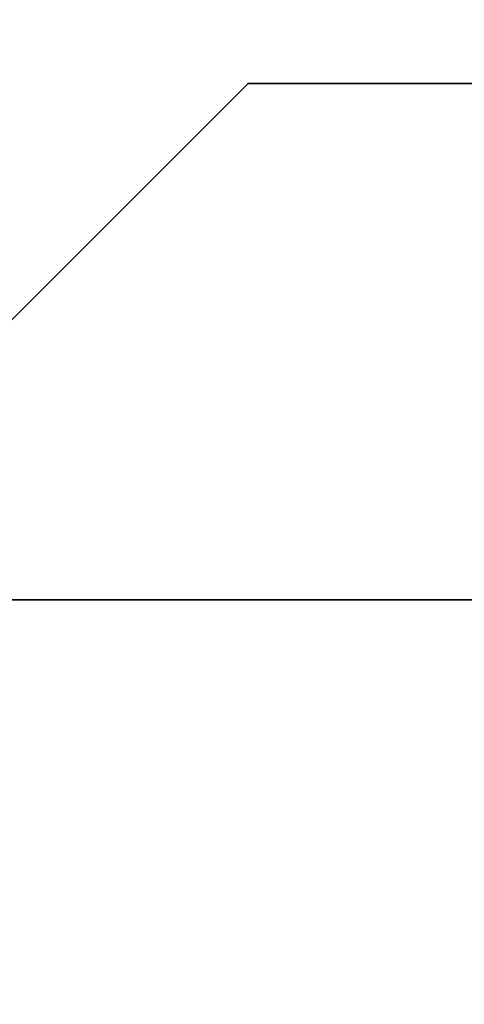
# Model space of a CAD drawing. Header units: millimetres. Extents: x -590 to 3690, y -120 to 127.
# Tile 17 of 256: x -412.44 to -409.64, y -29.29 to -23.1. Entities that reach past the tile are written whole.
import ezdxf

# ---------------------------------------------------------------- set-up
doc = ezdxf.new("R2010")
doc.units = ezdxf.units.MM
doc.layers.add('151', color=7, linetype='Continuous', true_color=0xffffff)

# ---------------------------------------------------------------- blocks, each defined once
blk = doc.blocks.new('UG_SURFACE_001')
at = {"layer": '151', "color": 252, "linetype": 'Continuous', "lineweight": 35}
for points in [[(590, -31.2, 2203.0001), (590, 108.2, 2203.0001), (-590, 108.2, 2203.0001), (-590, -31.2, 2203.0001)], [(-440, -31.2, 2053), (-440, 108.2, 2053), (440, 108.2, 2053), (440, -31.2, 2053)]]:
    blk.add_3dface(points, dxfattribs=at)
blk = doc.blocks.new('UG_SURFACE_008')
at = {"layer": '151', "color": 252, "linetype": 'Continuous', "lineweight": 35}
for points in [[(-420, -32.5, 1121.0001), (-411, -23.5, 1121.0001), (-409, -23.5, 1121.0001), (-409, -32.5, 1121.0001)], [(-411, -23.5, 1145), (-420, -32.5, 1145), (-409, -32.5, 1145), (-409, -23.5, 1145)], [(-420, -32.5, 1145), (-411, -23.5, 1145), (-411, -23.5, 1121.0001), (-420, -32.5, 1121.0001)], [(-411, -23.5, 1121.0001), (-411, -23.5, 1145), (-409, -23.5, 1145), (-409, -23.5, 1121.0001)], [(-409, -26.75, 1031.9999), (-424, -26.75, 1031.9999), (-424, -26.75, 1067), (-409, -26.75, 1067)], [(-409, -35, 1031.9999), (-424, -35, 1031.9999), (-424, -26.75, 1031.9999), (-409, -26.75, 1031.9999)], [(-409, -26.75, 1067), (-424, -26.75, 1067), (-424, -35, 1067), (-409, -35, 1067)]]:
    blk.add_3dface(points, dxfattribs=at)
blk = doc.blocks.new('UG_SURFACE_024')
at = {"layer": '151', "color": 254, "linetype": 'Continuous', "lineweight": 35}
for points in [[(424.75, -35, 2033.2501), (424.75, 111.75, 2033.2501), (-424.75, 111.75, 2033.2501), (-424.75, -35, 2033.2501)], [(417, 16, 2025.5001), (417, -33, 2025.5001), (-417, -33, 2025.5001), (-417, 16, 2025.5001)]]:
    blk.add_3dface(points, dxfattribs=at)
blk = doc.blocks.new('UG_SURFACE_062')
at = {"layer": '151', "color": 14, "linetype": 'Continuous', "lineweight": 35}
for points in [[(416.8, -35, 2025.3), (416.8, 14, 2025.3), (-416.8, 14, 2025.3), (-416.8, -35, 2025.3)], [(412.75, 11.25, 2021.25), (412.75, -47, 2021.25), (-412.75, -47, 2021.25), (-412.75, 11.25, 2021.25)]]:
    blk.add_3dface(points, dxfattribs=at)
blk = doc.blocks.new('UG_SURFACE_063')
at = {"layer": '151', "color": 7, "linetype": 'Continuous', "lineweight": 35}
for points in [[(-412.75, 11, 2021.25), (-412.75, -47, 2021.25), (412.75, -47, 2021.25), (412.75, 11, 2021.25)], [(412.5, 11, 2020.9999), (412.5, -47, 2020.9999), (-412.5, -47, 2020.9999), (-412.5, 11, 2020.9999)]]:
    blk.add_3dface(points, dxfattribs=at)

msp = doc.modelspace()

# ---------------------------------------------------------------- linework, layer by layer
at = {"layer": '151', "color": 252, "linetype": 'Continuous', "lineweight": -3, "true_color": 0x939598}
for p, q in [((-411, -23.5, 1145), (-420, -32.5, 1145)), ((-420, -32.5, 1121), (-411, -23.5, 1121)), ((-411, -23.5, 1121), (-411, -23.5, 1145)), ((-411, -23.5, 1145), (-409, -23.5, 1145)), ((-411, -23.5, 1121), (-409, -23.5, 1121)), ((-424, -26.75, 1067), (-409, -26.75, 1067)), ((-424, -26.75, 1032), (-409, -26.75, 1032))]:
    msp.add_line(p, q, dxfattribs=at)

# ---------------------------------------------------------------- block references
for name in ['UG_SURFACE_024', 'UG_SURFACE_001', 'UG_SURFACE_062', 'UG_SURFACE_063', 'UG_SURFACE_008']:
    msp.add_blockref(name, (0, 0), dxfattribs=at)

doc.saveas('drawing.dxf')
